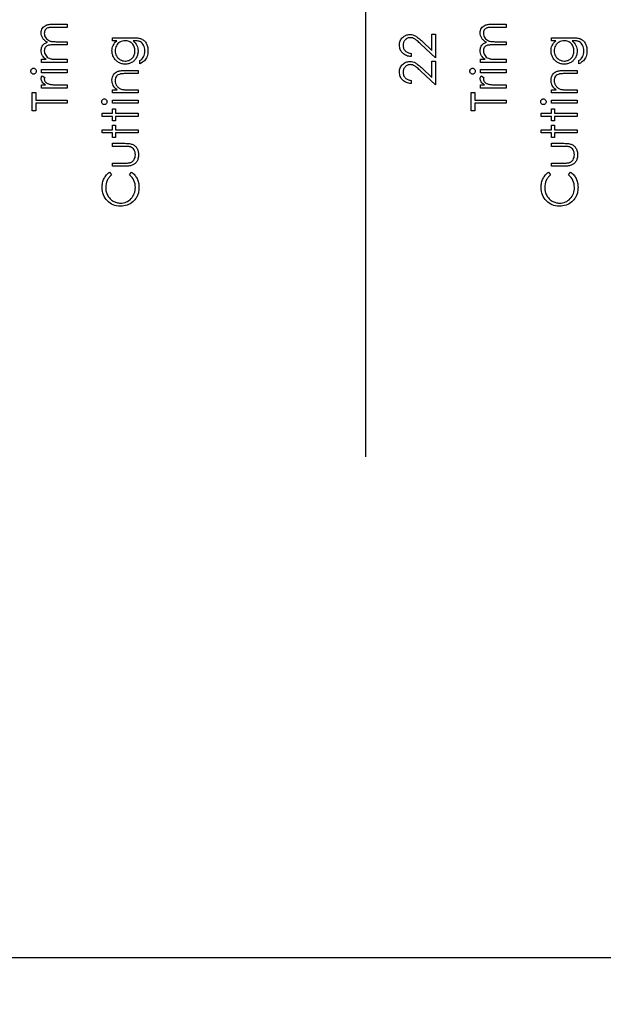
# Model space of a CAD drawing. Header units: inches. Extents: x 0.1 to 87.3, y 0.1 to 33.9.
# Tile 13 of 161: x 3.2 to 4.8, y 18.1 to 20.8. Entities that reach past the tile are written whole.
import ezdxf

# ---------------------------------------------------------------- set-up
doc = ezdxf.new("R2010")
doc.units = ezdxf.units.IN
doc.header["$MEASUREMENT"] = 0
doc.layers.add('DIMENSIONS', color=171, linetype='Continuous')
doc.layers.add('STATION_LINES', color=231, linetype='Continuous')
doc.styles.add('SLDTEXTSTYLE0', font='TXT', dxfattribs={"width": 0.75})
doc.dimstyles.new('SLDDIMSTYLE3', dxfattribs={"dimtxt": 0.125, "dimasz": 0.13, "dimexe": 0, "dimexo": 0.0625, "dimgap": 0.03125, "dimtad": 0, "dimtih": 1, "dimtoh": 1, "dimdec": 4, "dimlfac": 1.333333, "dimrnd": 1e-09, "dimzin": 12, "dimdsep": 46, "dimtxsty": 'SLDTEXTSTYLE0', "dimsah": 1, "dimcen": 0.09, "dimadec": 0, "dimazin": 3, "dimtfac": 1, "dimtdec": 4, "dimtofl": 0, "dimtmove": 0, "dimatfit": 3, "dimfxl": 0, "dimfrac": 2, "dimtolj": 1, "dimtzin": 12, "dimarcsym": 0})

# ---------------------------------------------------------------- blocks, each defined once
blk = doc.blocks.new('_D_6')
at = {"layer": 'DIMENSIONS'}
for p, q in [((1.8075, 22.5336), (1.8075, 18.1371)), ((31.7987, 22.2074), (31.7987, 18.1371)), ((1.8075, 18.2621), (17.0853, 18.2621)), ((31.7987, 18.2621), (17.7325, 18.2621))]:
    blk.add_line(p, q, dxfattribs=at)
for centre, start, end in [((17.3071, 18.2494), 153.4349, 206.5651), ((17.5106, 18.2494), 333.4349, 26.5651)]:
    blk.add_arc(centre, 0.2219, start, end, dxfattribs=at)
for points in [[(1.8075, 18.2621), (1.9375, 18.2421), (1.9375, 18.2821)], [(31.7987, 18.2621), (31.6687, 18.2821), (31.6687, 18.2421)]]:
    blk.add_solid(points, dxfattribs=at)
at = {"layer": 'DIMENSIONS', "insert": (17.1087, 18.3113), "char_height": 0.125, "attachment_point": 1, "style": 'SLDTEXTSTYLE0'}
blk.add_mtext('39.9883', dxfattribs=at)

msp = doc.modelspace()

# ---------------------------------------------------------------- linework, layer by layer
at = {"color": 7, "linetype": 'Continuous', "flags": 128}
for points in [[(3.279087, 20.655504), (3.279086, 20.663918), (3.279086, 20.663918), (3.290993, 20.663918), (3.290993, 20.663918), (3.287913, 20.666247), (3.285284, 20.668613), (3.283105, 20.670998), (3.281358, 20.673421), (3.281358, 20.673421), (3.279837, 20.67682), (3.278748, 20.680313), (3.27811, 20.683881), (3.277884, 20.687543), (3.277884, 20.687543), (3.278016, 20.690022), (3.278372, 20.692426), (3.278992, 20.694773), (3.279856, 20.697046), (3.280927, 20.699206), (3.282147, 20.70114), (3.283537, 20.702886), (3.285077, 20.704408), (3.28688, 20.705779), (3.289058, 20.707074), (3.291556, 20.708257), (3.294429, 20.709347), (3.294429, 20.709347), (3.292457, 20.710474), (3.290617, 20.711675), (3.288889, 20.712953), (3.287293, 20.714286), (3.285809, 20.715694), (3.284438, 20.717159), (3.283199, 20.718699), (3.282091, 20.720314), (3.28025, 20.723657), (3.278936, 20.72715), (3.278147, 20.730737), (3.277884, 20.734474), (3.277884, 20.734474), (3.27811, 20.737911), (3.278767, 20.741141), (3.279875, 20.744165), (3.281434, 20.746982), (3.283387, 20.749517), (3.285697, 20.751715), (3.288363, 20.753555), (3.291368, 20.755039), (3.293058, 20.755658), (3.294955, 20.756184), (3.297059, 20.756635), (3.29935, 20.75701), (3.301829, 20.757292), (3.304514, 20.757499), (3.307406, 20.75763), (3.310486, 20.757668), (3.310486, 20.757668), (3.347596, 20.757668), (3.347596, 20.757668), (3.347596, 20.749254), (3.347596, 20.749254), (3.310449, 20.749254), (3.310449, 20.749254), (3.30782, 20.749236), (3.305397, 20.74916), (3.3032, 20.749029), (3.301209, 20.74886), (3.299425, 20.748635), (3.297866, 20.748353), (3.296514, 20.748034), (3.295387, 20.747658), (3.293434, 20.746719), (3.291688, 20.745498), (3.290148, 20.743996), (3.288795, 20.742212), (3.287706, 20.740202), (3.286917, 20.737986), (3.286448, 20.735601), (3.286298, 20.73301), (3.286298, 20.73301), (3.286542, 20.729836), (3.287237, 20.726812), (3.28842, 20.723901), (3.290054, 20.721141), (3.292082, 20.718624), (3.294429, 20.716483), (3.297096, 20.714699), (3.300063, 20.713272), (3.301754, 20.71269), (3.303707, 20.712183), (3.305923, 20.711769), (3.308421, 20.711413), (3.311144, 20.71115), (3.314148, 20.710943), (3.317416, 20.71083), (3.320947, 20.710793), (3.320947, 20.710793), (3.347596, 20.710793), (3.347596, 20.710793), (3.347596, 20.702379), (3.347596, 20.702379), (3.312759, 20.702379), (3.312759, 20.702379), (3.30981, 20.702361), (3.307087, 20.702285), (3.304627, 20.702154), (3.302411, 20.701985), (3.300439, 20.70176), (3.29873, 20.701497), (3.297246, 20.701177), (3.296026, 20.700802), (3.293922, 20.699882), (3.292044, 20.698661), (3.290392, 20.69714), (3.288946, 20.695337), (3.287781, 20.693309), (3.286955, 20.691074), (3.286467, 20.68867), (3.286298, 20.686078), (3.286298, 20.686078), (3.286523, 20.683036), (3.287218, 20.680087), (3.288363, 20.677233), (3.28996, 20.674491), (3.29195, 20.671974), (3.29426, 20.669796), (3.296871, 20.667974), (3.2998, 20.666509), (3.301453, 20.665908), (3.303312, 20.665383), (3.305378, 20.664932), (3.307651, 20.664575), (3.310111, 20.664275), (3.312796, 20.664087), (3.31567, 20.663955), (3.318768, 20.663918), (3.318768, 20.663918), (3.347596, 20.663918), (3.347596, 20.663918), (3.347596, 20.655504), (3.347596, 20.655504), (3.279086, 20.655504)], [(4.452839, 20.655504), (4.452836, 20.663918), (4.452836, 20.663918), (4.464743, 20.663918), (4.464743, 20.663918), (4.461663, 20.666247), (4.459034, 20.668613), (4.456855, 20.670998), (4.455108, 20.673421), (4.455108, 20.673421), (4.453587, 20.67682), (4.452498, 20.680313), (4.45186, 20.683881), (4.451634, 20.687543), (4.451634, 20.687543), (4.451766, 20.690022), (4.452122, 20.692426), (4.452742, 20.694773), (4.453606, 20.697046), (4.454677, 20.699206), (4.455897, 20.70114), (4.457287, 20.702886), (4.458827, 20.704408), (4.46063, 20.705779), (4.462808, 20.707074), (4.465306, 20.708257), (4.468179, 20.709347), (4.468179, 20.709347), (4.466207, 20.710474), (4.464367, 20.711675), (4.462639, 20.712953), (4.461043, 20.714286), (4.459559, 20.715694), (4.458188, 20.717159), (4.456949, 20.718699), (4.455841, 20.720314), (4.454, 20.723657), (4.452686, 20.72715), (4.451897, 20.730737), (4.451634, 20.734474), (4.451634, 20.734474), (4.45186, 20.737911), (4.452517, 20.741141), (4.453625, 20.744165), (4.455184, 20.746982), (4.457137, 20.749517), (4.459447, 20.751715), (4.462113, 20.753555), (4.465118, 20.755039), (4.466808, 20.755658), (4.468705, 20.756184), (4.470809, 20.756635), (4.4731, 20.75701), (4.475579, 20.757292), (4.478264, 20.757499), (4.481156, 20.75763), (4.484236, 20.757668), (4.484236, 20.757668), (4.521346, 20.757668), (4.521346, 20.757668), (4.521346, 20.749254), (4.521346, 20.749254), (4.484199, 20.749254), (4.484199, 20.749254), (4.48157, 20.749236), (4.479147, 20.74916), (4.47695, 20.749029), (4.474959, 20.74886), (4.473175, 20.748635), (4.471616, 20.748353), (4.470264, 20.748034), (4.469137, 20.747658), (4.467184, 20.746719), (4.465438, 20.745498), (4.463898, 20.743996), (4.462545, 20.742212), (4.461456, 20.740202), (4.460667, 20.737986), (4.460198, 20.735601), (4.460048, 20.73301), (4.460048, 20.73301), (4.460292, 20.729836), (4.460987, 20.726812), (4.46217, 20.723901), (4.463804, 20.721141), (4.465832, 20.718624), (4.468179, 20.716483), (4.470846, 20.714699), (4.473813, 20.713272), (4.475504, 20.71269), (4.477457, 20.712183), (4.479673, 20.711769), (4.482171, 20.711413), (4.484894, 20.71115), (4.487898, 20.710943), (4.491166, 20.71083), (4.494697, 20.710793), (4.494697, 20.710793), (4.521346, 20.710793), (4.521346, 20.710793), (4.521346, 20.702379), (4.521346, 20.702379), (4.486509, 20.702379), (4.486509, 20.702379), (4.48356, 20.702361), (4.480837, 20.702285), (4.478377, 20.702154), (4.476161, 20.701985), (4.474189, 20.70176), (4.47248, 20.701497), (4.470996, 20.701177), (4.469776, 20.700802), (4.467672, 20.699882), (4.465794, 20.698661), (4.464142, 20.69714), (4.462696, 20.695337), (4.461531, 20.693309), (4.460705, 20.691074), (4.460217, 20.68867), (4.460048, 20.686078), (4.460048, 20.686078), (4.460273, 20.683036), (4.460968, 20.680087), (4.462113, 20.677233), (4.46371, 20.674491), (4.4657, 20.671974), (4.46801, 20.669796), (4.470621, 20.667974), (4.47355, 20.666509), (4.475203, 20.665908), (4.477062, 20.665383), (4.479128, 20.664932), (4.481401, 20.664575), (4.483861, 20.664275), (4.486546, 20.664087), (4.48942, 20.663955), (4.492518, 20.663918), (4.492518, 20.663918), (4.521346, 20.663918), (4.521346, 20.663918), (4.521346, 20.655504), (4.521346, 20.655504), (4.452836, 20.655504)], [(3.468475, 20.713197), (3.468469, 20.72161), (3.468469, 20.72161), (3.522838, 20.72161), (3.522838, 20.72161), (3.526312, 20.721573), (3.529542, 20.72146), (3.532528, 20.721253), (3.53527, 20.72099), (3.537787, 20.720634), (3.54004, 20.720202), (3.542068, 20.719695), (3.543853, 20.719112), (3.543853, 20.719112), (3.546144, 20.718173), (3.548285, 20.717084), (3.550294, 20.715845), (3.552172, 20.714436), (3.553919, 20.712859), (3.555534, 20.71115), (3.556999, 20.709272), (3.558332, 20.707225), (3.559534, 20.705065), (3.560567, 20.702793), (3.561431, 20.700407), (3.562144, 20.69791), (3.562708, 20.695318), (3.563102, 20.692614), (3.563346, 20.689797), (3.563421, 20.686886), (3.563421, 20.686886), (3.563271, 20.682642), (3.562802, 20.678623), (3.562013, 20.67481), (3.560905, 20.671223), (3.559534, 20.667918), (3.557956, 20.664932), (3.556172, 20.662284), (3.554163, 20.659936), (3.551796, 20.657796), (3.548961, 20.655748), (3.545618, 20.653777), (3.541787, 20.651899), (3.541787, 20.651899), (3.541787, 20.660312), (3.541787, 20.660312), (3.544942, 20.662434), (3.547646, 20.664857), (3.549918, 20.667561), (3.551759, 20.670547), (3.553186, 20.673871), (3.5542, 20.677571), (3.554801, 20.681627), (3.555008, 20.686078), (3.555008, 20.686078), (3.554801, 20.690473), (3.5542, 20.69451), (3.553186, 20.698191), (3.551759, 20.701515), (3.550031, 20.704445), (3.548116, 20.706924), (3.545975, 20.708934), (3.543627, 20.710511), (3.542294, 20.71115), (3.540773, 20.711694), (3.539045, 20.712145), (3.537129, 20.712521), (3.534988, 20.712821), (3.53266, 20.713028), (3.530124, 20.713159), (3.527401, 20.713197), (3.527401, 20.713197), (3.523852, 20.713197), (3.523852, 20.713197), (3.526838, 20.710567), (3.529467, 20.707675), (3.531702, 20.704501), (3.53358, 20.701046), (3.535063, 20.697403), (3.536134, 20.693647), (3.536772, 20.689797), (3.536979, 20.685815), (3.536979, 20.685815), (3.536904, 20.683468), (3.536697, 20.681158), (3.536322, 20.678885), (3.535815, 20.676651), (3.535157, 20.674453), (3.534369, 20.672294), (3.533411, 20.670153), (3.532322, 20.668068), (3.531101, 20.666059), (3.529786, 20.664162), (3.528378, 20.662378), (3.526857, 20.660706), (3.525242, 20.659166), (3.523533, 20.657739), (3.521711, 20.656425), (3.519795, 20.655223), (3.517805, 20.654171), (3.515758, 20.653251), (3.513673, 20.652462), (3.511532, 20.651823), (3.509354, 20.651335), (3.507119, 20.650978), (3.504828, 20.650772), (3.502499, 20.650697), (3.502499, 20.650697), (3.50017, 20.650772), (3.49786, 20.650997), (3.495607, 20.651354), (3.493391, 20.65188), (3.491212, 20.652537), (3.489071, 20.653345), (3.486987, 20.654302), (3.484921, 20.65541), (3.48293, 20.65665), (3.481052, 20.658002), (3.479287, 20.659467), (3.477615, 20.661044), (3.476057, 20.662735), (3.47461, 20.664538), (3.473258, 20.666453), (3.472019, 20.668481), (3.470911, 20.670585), (3.469934, 20.672707), (3.469127, 20.674867), (3.468451, 20.677045), (3.467944, 20.679261), (3.467568, 20.681515), (3.467343, 20.683787), (3.467267, 20.686078), (3.467267, 20.686078), (3.467455, 20.689853), (3.468, 20.693496), (3.468901, 20.697008), (3.470178, 20.700389), (3.471906, 20.703675), (3.474197, 20.706924), (3.477052, 20.710079), (3.480451, 20.713197), (3.480451, 20.713197), (3.468469, 20.713197)], [(4.267069, 20.679543), (4.267059, 20.671129), (4.267059, 20.671129), (4.263716, 20.671355), (4.260523, 20.671843), (4.257499, 20.672575), (4.254607, 20.67359), (4.251884, 20.674848), (4.249293, 20.676369), (4.24687, 20.678153), (4.244598, 20.6802), (4.242532, 20.682435), (4.240748, 20.68482), (4.239245, 20.687318), (4.238006, 20.689928), (4.237048, 20.692689), (4.236353, 20.695562), (4.23594, 20.698567), (4.235809, 20.701703), (4.235809, 20.701703), (4.23594, 20.704783), (4.236334, 20.707732), (4.236973, 20.710511), (4.237893, 20.713159), (4.239057, 20.715638), (4.240485, 20.717967), (4.242156, 20.720164), (4.244109, 20.722192), (4.246231, 20.724033), (4.248448, 20.72561), (4.250757, 20.726962), (4.253161, 20.72807), (4.25564, 20.728916), (4.258232, 20.729535), (4.260899, 20.729892), (4.263678, 20.730024), (4.263678, 20.730024), (4.267584, 20.729779), (4.271359, 20.729047), (4.275002, 20.727845), (4.278533, 20.726136), (4.280336, 20.725047), (4.282308, 20.723732), (4.28443, 20.722192), (4.286702, 20.720427), (4.289125, 20.718418), (4.291698, 20.716201), (4.294421, 20.713741), (4.297313, 20.711056), (4.297313, 20.711056), (4.322347, 20.687599), (4.322347, 20.687599), (4.322347, 20.731225), (4.322347, 20.731225), (4.331962, 20.731225), (4.331962, 20.731225), (4.331962, 20.667524), (4.331962, 20.667524), (4.293163, 20.703882), (4.293163, 20.703882), (4.290383, 20.70653), (4.287792, 20.708934), (4.285388, 20.711093), (4.283172, 20.713009), (4.281125, 20.71468), (4.279284, 20.716126), (4.277613, 20.717309), (4.276129, 20.718267), (4.273312, 20.719732), (4.27042, 20.720784), (4.267472, 20.721404), (4.264429, 20.72161), (4.264429, 20.72161), (4.262514, 20.721516), (4.260673, 20.721235), (4.258908, 20.720784), (4.257199, 20.720145), (4.255546, 20.7193), (4.253988, 20.718286), (4.252485, 20.717103), (4.251039, 20.715713), (4.249725, 20.714192), (4.248579, 20.712596), (4.247621, 20.710924), (4.246832, 20.709159), (4.246213, 20.7073), (4.245781, 20.705384), (4.245518, 20.703375), (4.245424, 20.701271), (4.245424, 20.701271), (4.245518, 20.699074), (4.245781, 20.696971), (4.246213, 20.694961), (4.246851, 20.693046), (4.24764, 20.691224), (4.248617, 20.689496), (4.249762, 20.687862), (4.251095, 20.686322), (4.252598, 20.684914), (4.254232, 20.683674), (4.256016, 20.682585), (4.257931, 20.681646), (4.259997, 20.680876), (4.262213, 20.680275), (4.264561, 20.679825), (4.267059, 20.679543)], [(4.642227, 20.713197), (4.642219, 20.72161), (4.642219, 20.72161), (4.696588, 20.72161), (4.696588, 20.72161), (4.700062, 20.721573), (4.703292, 20.72146), (4.706278, 20.721253), (4.70902, 20.72099), (4.711537, 20.720634), (4.71379, 20.720202), (4.715818, 20.719695), (4.717603, 20.719112), (4.717603, 20.719112), (4.719894, 20.718173), (4.722035, 20.717084), (4.724044, 20.715845), (4.725922, 20.714436), (4.727669, 20.712859), (4.729284, 20.71115), (4.730749, 20.709272), (4.732082, 20.707225), (4.733284, 20.705065), (4.734317, 20.702793), (4.735181, 20.700407), (4.735894, 20.69791), (4.736458, 20.695318), (4.736852, 20.692614), (4.737096, 20.689797), (4.737171, 20.686886), (4.737171, 20.686886), (4.737021, 20.682642), (4.736552, 20.678623), (4.735763, 20.67481), (4.734655, 20.671223), (4.733284, 20.667918), (4.731706, 20.664932), (4.729922, 20.662284), (4.727913, 20.659936), (4.725546, 20.657796), (4.722711, 20.655748), (4.719368, 20.653777), (4.715537, 20.651899), (4.715537, 20.651899), (4.715537, 20.660312), (4.715537, 20.660312), (4.718692, 20.662434), (4.721396, 20.664857), (4.723668, 20.667561), (4.725509, 20.670547), (4.726936, 20.673871), (4.72795, 20.677571), (4.728551, 20.681627), (4.728758, 20.686078), (4.728758, 20.686078), (4.728551, 20.690473), (4.72795, 20.69451), (4.726936, 20.698191), (4.725509, 20.701515), (4.723781, 20.704445), (4.721866, 20.706924), (4.719725, 20.708934), (4.717377, 20.710511), (4.716044, 20.71115), (4.714523, 20.711694), (4.712795, 20.712145), (4.710879, 20.712521), (4.708738, 20.712821), (4.70641, 20.713028), (4.703874, 20.713159), (4.701151, 20.713197), (4.701151, 20.713197), (4.697602, 20.713197), (4.697602, 20.713197), (4.700588, 20.710567), (4.703217, 20.707675), (4.705452, 20.704501), (4.70733, 20.701046), (4.708813, 20.697403), (4.709884, 20.693647), (4.710522, 20.689797), (4.710729, 20.685815), (4.710729, 20.685815), (4.710654, 20.683468), (4.710447, 20.681158), (4.710072, 20.678885), (4.709565, 20.676651), (4.708907, 20.674453), (4.708119, 20.672294), (4.707161, 20.670153), (4.706072, 20.668068), (4.704851, 20.666059), (4.703536, 20.664162), (4.702128, 20.662378), (4.700607, 20.660706), (4.698992, 20.659166), (4.697283, 20.657739), (4.695461, 20.656425), (4.693545, 20.655223), (4.691555, 20.654171), (4.689508, 20.653251), (4.687423, 20.652462), (4.685282, 20.651823), (4.683104, 20.651335), (4.680869, 20.650978), (4.678578, 20.650772), (4.676249, 20.650697), (4.676249, 20.650697), (4.67392, 20.650772), (4.67161, 20.650997), (4.669357, 20.651354), (4.667141, 20.65188), (4.664962, 20.652537), (4.662821, 20.653345), (4.660737, 20.654302), (4.658671, 20.65541), (4.65668, 20.65665), (4.654802, 20.658002), (4.653037, 20.659467), (4.651365, 20.661044), (4.649807, 20.662735), (4.64836, 20.664538), (4.647008, 20.666453), (4.645769, 20.668481), (4.644661, 20.670585), (4.643684, 20.672707), (4.642877, 20.674867), (4.642201, 20.677045), (4.641694, 20.679261), (4.641318, 20.681515), (4.641093, 20.683787), (4.641017, 20.686078), (4.641017, 20.686078), (4.641205, 20.689853), (4.64175, 20.693496), (4.642651, 20.697008), (4.643928, 20.700389), (4.645656, 20.703675), (4.647947, 20.706924), (4.650802, 20.710079), (4.654201, 20.713197), (4.654201, 20.713197), (4.642219, 20.713197)], [(3.475684, 20.686754), (3.475906, 20.683073), (3.476582, 20.679524), (3.47769, 20.676125), (3.479249, 20.672838), (3.481221, 20.669796), (3.483531, 20.66711), (3.486179, 20.664763), (3.489165, 20.662753), (3.492395, 20.661157), (3.495757, 20.66003), (3.499231, 20.659335), (3.502837, 20.65911), (3.502837, 20.65911), (3.50556, 20.659223), (3.50817, 20.65958), (3.510668, 20.660181), (3.513034, 20.661007), (3.515269, 20.662059), (3.517391, 20.663354), (3.519401, 20.664894), (3.521279, 20.66666), (3.522988, 20.668613), (3.524472, 20.670716), (3.525711, 20.67297), (3.526744, 20.675336), (3.527533, 20.677853), (3.528115, 20.680519), (3.528453, 20.683318), (3.528566, 20.686247), (3.528566, 20.686247), (3.528453, 20.689215), (3.528115, 20.692032), (3.527551, 20.694698), (3.526763, 20.697215), (3.525749, 20.699581), (3.52449, 20.701797), (3.523025, 20.703882), (3.521335, 20.705797), (3.519457, 20.707525), (3.517429, 20.709027), (3.515269, 20.710305), (3.512978, 20.711356), (3.510537, 20.712164), (3.507945, 20.712727), (3.505222, 20.713084), (3.502349, 20.713197), (3.502349, 20.713197), (3.498611, 20.71299), (3.4951, 20.712352), (3.491775, 20.711281), (3.488658, 20.709797), (3.485803, 20.707919), (3.483287, 20.705685), (3.481052, 20.703112), (3.479155, 20.700163), (3.477634, 20.696989), (3.476545, 20.693703), (3.475906, 20.690285), (3.475681, 20.686754)], [(4.649436, 20.686754), (4.649656, 20.683073), (4.650332, 20.679524), (4.65144, 20.676125), (4.652999, 20.672838), (4.654971, 20.669796), (4.657281, 20.66711), (4.659929, 20.664763), (4.662915, 20.662753), (4.666145, 20.661157), (4.669507, 20.66003), (4.672981, 20.659335), (4.676587, 20.65911), (4.676587, 20.65911), (4.67931, 20.659223), (4.68192, 20.65958), (4.684418, 20.660181), (4.686784, 20.661007), (4.689019, 20.662059), (4.691141, 20.663354), (4.693151, 20.664894), (4.695029, 20.66666), (4.696738, 20.668613), (4.698222, 20.670716), (4.699461, 20.67297), (4.700494, 20.675336), (4.701283, 20.677853), (4.701865, 20.680519), (4.702203, 20.683318), (4.702316, 20.686247), (4.702316, 20.686247), (4.702203, 20.689215), (4.701865, 20.692032), (4.701301, 20.694698), (4.700513, 20.697215), (4.699499, 20.699581), (4.69824, 20.701797), (4.696775, 20.703882), (4.695085, 20.705797), (4.693207, 20.707525), (4.691179, 20.709027), (4.689019, 20.710305), (4.686728, 20.711356), (4.684287, 20.712164), (4.681695, 20.712727), (4.678972, 20.713084), (4.676099, 20.713197), (4.676099, 20.713197), (4.672361, 20.71299), (4.66885, 20.712352), (4.665525, 20.711281), (4.662408, 20.709797), (4.659553, 20.707919), (4.657037, 20.705685), (4.654802, 20.703112), (4.652905, 20.700163), (4.651384, 20.696989), (4.650295, 20.693703), (4.649656, 20.690285), (4.649431, 20.686754)], [(3.250252, 20.632029), (3.250371, 20.633588), (3.250766, 20.635034), (3.251442, 20.636367), (3.252362, 20.637569), (3.25347, 20.638584), (3.25471, 20.639297), (3.256043, 20.639729), (3.257489, 20.639879), (3.257489, 20.639879), (3.258898, 20.639729), (3.260212, 20.639297), (3.261433, 20.638584), (3.262541, 20.637569), (3.263461, 20.636367), (3.264137, 20.635034), (3.264532, 20.633588), (3.264663, 20.632029), (3.264663, 20.632029), (3.264532, 20.630489), (3.264137, 20.629081), (3.263461, 20.627747), (3.262541, 20.626546), (3.261433, 20.62555), (3.260212, 20.624837), (3.258898, 20.624405), (3.257489, 20.624254), (3.257489, 20.624254), (3.256043, 20.624405), (3.25471, 20.624837), (3.25347, 20.62555), (3.252362, 20.626546), (3.251442, 20.627747), (3.250766, 20.629081), (3.250371, 20.630489), (3.25024, 20.632029)], [(4.267069, 20.607427), (4.267059, 20.599014), (4.267059, 20.599014), (4.263716, 20.599239), (4.260523, 20.599728), (4.257499, 20.60046), (4.254607, 20.601474), (4.251884, 20.602732), (4.249293, 20.604254), (4.24687, 20.606038), (4.244598, 20.608085), (4.242532, 20.61032), (4.240748, 20.612705), (4.239245, 20.615202), (4.238006, 20.617813), (4.237048, 20.620573), (4.236353, 20.623447), (4.23594, 20.626452), (4.235809, 20.629588), (4.235809, 20.629588), (4.23594, 20.632668), (4.236334, 20.635616), (4.236973, 20.638396), (4.237893, 20.641044), (4.239057, 20.643523), (4.240485, 20.645851), (4.242156, 20.648049), (4.244109, 20.650077), (4.246231, 20.651917), (4.248448, 20.653495), (4.250757, 20.654847), (4.253161, 20.655955), (4.25564, 20.6568), (4.258232, 20.65742), (4.260899, 20.657777), (4.263678, 20.657908), (4.263678, 20.657908), (4.267584, 20.657664), (4.271359, 20.656932), (4.275002, 20.65573), (4.278533, 20.654021), (4.280336, 20.652931), (4.282308, 20.651617), (4.28443, 20.650077), (4.286702, 20.648312), (4.289125, 20.646302), (4.291698, 20.644086), (4.294421, 20.641626), (4.297313, 20.63894), (4.297313, 20.63894), (4.322347, 20.615484), (4.322347, 20.615484), (4.322347, 20.65911), (4.322347, 20.65911), (4.331962, 20.65911), (4.331962, 20.65911), (4.331962, 20.595408), (4.331962, 20.595408), (4.293163, 20.631766), (4.293163, 20.631766), (4.290383, 20.634414), (4.287792, 20.636818), (4.285388, 20.638978), (4.283172, 20.640893), (4.281125, 20.642565), (4.279284, 20.644011), (4.277613, 20.645194), (4.276129, 20.646152), (4.273312, 20.647617), (4.27042, 20.648668), (4.267472, 20.649288), (4.264429, 20.649495), (4.264429, 20.649495), (4.262514, 20.649401), (4.260673, 20.649119), (4.258908, 20.648668), (4.257199, 20.64803), (4.255546, 20.647185), (4.253988, 20.646171), (4.252485, 20.644988), (4.251039, 20.643598), (4.249725, 20.642077), (4.248579, 20.64048), (4.247621, 20.638809), (4.246832, 20.637044), (4.246213, 20.635184), (4.245781, 20.633269), (4.245518, 20.631259), (4.245424, 20.629156), (4.245424, 20.629156), (4.245518, 20.626959), (4.245781, 20.624855), (4.246213, 20.622846), (4.246851, 20.62093), (4.24764, 20.619109), (4.248617, 20.617381), (4.249762, 20.615747), (4.251095, 20.614207), (4.252598, 20.612799), (4.254232, 20.611559), (4.256016, 20.61047), (4.257931, 20.609531), (4.259997, 20.608761), (4.262213, 20.60816), (4.264561, 20.607709), (4.267059, 20.607427)], [(4.424003, 20.632029), (4.424121, 20.633588), (4.424516, 20.635034), (4.425192, 20.636367), (4.426112, 20.637569), (4.42722, 20.638584), (4.42846, 20.639297), (4.429793, 20.639729), (4.431239, 20.639879), (4.431239, 20.639879), (4.432648, 20.639729), (4.433962, 20.639297), (4.435183, 20.638584), (4.436291, 20.637569), (4.437211, 20.636367), (4.437887, 20.635034), (4.438282, 20.633588), (4.438413, 20.632029), (4.438413, 20.632029), (4.438282, 20.630489), (4.437887, 20.629081), (4.437211, 20.627747), (4.436291, 20.626546), (4.435183, 20.62555), (4.433962, 20.624837), (4.432648, 20.624405), (4.431239, 20.624254), (4.431239, 20.624254), (4.429793, 20.624405), (4.42846, 20.624837), (4.42722, 20.62555), (4.426112, 20.626546), (4.425192, 20.627747), (4.424516, 20.629081), (4.424121, 20.630489), (4.42399, 20.632029)], [(3.279087, 20.586995), (3.279086, 20.595408), (3.279086, 20.595408), (3.289171, 20.595408), (3.289171, 20.595408), (3.286392, 20.597324), (3.284025, 20.599296), (3.282072, 20.601305), (3.280532, 20.603371), (3.279368, 20.605493), (3.278541, 20.607672), (3.278053, 20.609869), (3.277884, 20.612122), (3.277884, 20.612122), (3.278034, 20.613869), (3.278466, 20.615672), (3.279199, 20.617531), (3.280232, 20.619447), (3.280232, 20.619447), (3.287518, 20.614827), (3.287518, 20.614827), (3.286992, 20.613606), (3.286598, 20.612479), (3.286373, 20.611446), (3.286298, 20.610526), (3.286298, 20.610526), (3.286523, 20.608517), (3.287199, 20.606526), (3.288307, 20.604592), (3.289885, 20.602676), (3.290842, 20.601756), (3.291932, 20.600892), (3.293152, 20.600103), (3.294486, 20.599352), (3.295932, 20.598657), (3.297528, 20.598019), (3.299237, 20.597436), (3.301059, 20.596911), (3.301059, 20.596911), (3.302693, 20.596554), (3.304721, 20.596253), (3.307087, 20.59599), (3.309848, 20.595784), (3.312965, 20.595615), (3.316477, 20.595502), (3.320327, 20.595427), (3.324571, 20.595408), (3.324571, 20.595408), (3.347596, 20.595408), (3.347596, 20.595408), (3.347596, 20.586995), (3.347596, 20.586995), (3.279086, 20.586995)], [(3.279087, 20.62786), (3.279086, 20.636274), (3.279086, 20.636274), (3.347596, 20.636274), (3.347596, 20.636274), (3.347596, 20.62786), (3.347596, 20.62786), (3.279086, 20.62786)], [(3.468475, 20.573774), (3.468469, 20.582187), (3.468469, 20.582187), (3.480827, 20.582187), (3.480827, 20.582187), (3.477521, 20.584948), (3.474704, 20.58784), (3.472357, 20.590882), (3.470498, 20.594075), (3.469089, 20.597399), (3.468075, 20.600873), (3.467474, 20.604498), (3.467267, 20.608254), (3.467267, 20.608254), (3.467512, 20.612047), (3.468244, 20.615616), (3.469446, 20.618958), (3.471136, 20.622076), (3.47324, 20.624893), (3.475681, 20.627334), (3.478442, 20.629363), (3.481559, 20.630996), (3.483324, 20.631672), (3.485296, 20.632255), (3.487512, 20.632743), (3.489954, 20.633156), (3.492621, 20.633457), (3.495513, 20.633682), (3.498649, 20.633832), (3.501992, 20.63387), (3.501992, 20.63387), (3.536979, 20.63387), (3.536979, 20.63387), (3.536979, 20.625456), (3.536979, 20.625456), (3.504752, 20.625456), (3.504752, 20.625456), (3.501954, 20.625437), (3.4994, 20.6254), (3.49709, 20.625325), (3.495024, 20.625212), (3.493184, 20.625062), (3.491606, 20.624893), (3.490254, 20.624686), (3.489165, 20.624461), (3.489165, 20.624461), (3.48601, 20.623503), (3.483287, 20.62217), (3.480958, 20.62048), (3.479061, 20.618433), (3.477578, 20.616029), (3.476526, 20.613287), (3.475888, 20.610207), (3.475681, 20.606789), (3.475681, 20.606789), (3.475756, 20.604761), (3.476, 20.602789), (3.476413, 20.600854), (3.476996, 20.598995), (3.477728, 20.597174), (3.478611, 20.595408), (3.479681, 20.593699), (3.480902, 20.592047), (3.482254, 20.590488), (3.483662, 20.589079), (3.485165, 20.587802), (3.486742, 20.586657), (3.488395, 20.585661), (3.490123, 20.584797), (3.491944, 20.584065), (3.493822, 20.583483), (3.493822, 20.583483), (3.495212, 20.583182), (3.496865, 20.582919), (3.498762, 20.582694), (3.50094, 20.582506), (3.503363, 20.582375), (3.506048, 20.582262), (3.508997, 20.582206), (3.512208, 20.582187), (3.512208, 20.582187), (3.536979, 20.582187), (3.536979, 20.582187), (3.536979, 20.573774), (3.536979, 20.573774), (3.468469, 20.573774)], [(4.452839, 20.586995), (4.452836, 20.595408), (4.452836, 20.595408), (4.462921, 20.595408), (4.462921, 20.595408), (4.460142, 20.597324), (4.457775, 20.599296), (4.455822, 20.601305), (4.454282, 20.603371), (4.453118, 20.605493), (4.452291, 20.607672), (4.451803, 20.609869), (4.451634, 20.612122), (4.451634, 20.612122), (4.451784, 20.613869), (4.452216, 20.615672), (4.452949, 20.617531), (4.453982, 20.619447), (4.453982, 20.619447), (4.461268, 20.614827), (4.461268, 20.614827), (4.460742, 20.613606), (4.460348, 20.612479), (4.460123, 20.611446), (4.460048, 20.610526), (4.460048, 20.610526), (4.460273, 20.608517), (4.460949, 20.606526), (4.462057, 20.604592), (4.463635, 20.602676), (4.464592, 20.601756), (4.465682, 20.600892), (4.466902, 20.600103), (4.468236, 20.599352), (4.469682, 20.598657), (4.471278, 20.598019), (4.472987, 20.597436), (4.474809, 20.596911), (4.474809, 20.596911), (4.476443, 20.596554), (4.478471, 20.596253), (4.480837, 20.59599), (4.483598, 20.595784), (4.486715, 20.595615), (4.490227, 20.595502), (4.494077, 20.595427), (4.498321, 20.595408), (4.498321, 20.595408), (4.521346, 20.595408), (4.521346, 20.595408), (4.521346, 20.586995), (4.521346, 20.586995), (4.452836, 20.586995)], [(4.452839, 20.62786), (4.452836, 20.636274), (4.452836, 20.636274), (4.521346, 20.636274), (4.521346, 20.636274), (4.521346, 20.62786), (4.521346, 20.62786), (4.452836, 20.62786)], [(4.642227, 20.573774), (4.642219, 20.582187), (4.642219, 20.582187), (4.654577, 20.582187), (4.654577, 20.582187), (4.651271, 20.584948), (4.648454, 20.58784), (4.646107, 20.590882), (4.644248, 20.594075), (4.642839, 20.597399), (4.641825, 20.600873), (4.641224, 20.604498), (4.641017, 20.608254), (4.641017, 20.608254), (4.641262, 20.612047), (4.641994, 20.615616), (4.643196, 20.618958), (4.644886, 20.622076), (4.64699, 20.624893), (4.649431, 20.627334), (4.652192, 20.629363), (4.655309, 20.630996), (4.657074, 20.631672), (4.659046, 20.632255), (4.661262, 20.632743), (4.663704, 20.633156), (4.666371, 20.633457), (4.669263, 20.633682), (4.672399, 20.633832), (4.675742, 20.63387), (4.675742, 20.63387), (4.710729, 20.63387), (4.710729, 20.63387), (4.710729, 20.625456), (4.710729, 20.625456), (4.678502, 20.625456), (4.678502, 20.625456), (4.675704, 20.625437), (4.67315, 20.6254), (4.67084, 20.625325), (4.668774, 20.625212), (4.666934, 20.625062), (4.665356, 20.624893), (4.664004, 20.624686), (4.662915, 20.624461), (4.662915, 20.624461), (4.65976, 20.623503), (4.657037, 20.62217), (4.654708, 20.62048), (4.652811, 20.618433), (4.651328, 20.616029), (4.650276, 20.613287), (4.649638, 20.610207), (4.649431, 20.606789), (4.649431, 20.606789), (4.649506, 20.604761), (4.64975, 20.602789), (4.650163, 20.600854), (4.650746, 20.598995), (4.651478, 20.597174), (4.652361, 20.595408), (4.653431, 20.593699), (4.654652, 20.592047), (4.656004, 20.590488), (4.657412, 20.589079), (4.658915, 20.587802), (4.660492, 20.586657), (4.662145, 20.585661), (4.663873, 20.584797), (4.665694, 20.584065), (4.667572, 20.583483), (4.667572, 20.583483), (4.668962, 20.583182), (4.670615, 20.582919), (4.672512, 20.582694), (4.67469, 20.582506), (4.677113, 20.582375), (4.679798, 20.582262), (4.682747, 20.582206), (4.685958, 20.582187), (4.685958, 20.582187), (4.710729, 20.582187), (4.710729, 20.582187), (4.710729, 20.573774), (4.710729, 20.573774), (4.642219, 20.573774)], [(3.263473, 20.525697), (3.253846, 20.525697), (3.253846, 20.525697), (3.253846, 20.574975), (3.253846, 20.574975), (3.263461, 20.574975), (3.263461, 20.574975), (3.263461, 20.554543), (3.263461, 20.554543), (3.347596, 20.554543), (3.347596, 20.554543), (3.347596, 20.546129), (3.347596, 20.546129), (3.263461, 20.546129), (3.263461, 20.546129), (3.263461, 20.525697)], [(4.437224, 20.525697), (4.427596, 20.525697), (4.427596, 20.525697), (4.427596, 20.574975), (4.427596, 20.574975), (4.437211, 20.574975), (4.437211, 20.574975), (4.437211, 20.554543), (4.437211, 20.554543), (4.521346, 20.554543), (4.521346, 20.554543), (4.521346, 20.546129), (4.521346, 20.546129), (4.437211, 20.546129), (4.437211, 20.546129), (4.437211, 20.525697)], [(3.439626, 20.550299), (3.439755, 20.551857), (3.440149, 20.553303), (3.440825, 20.554637), (3.441745, 20.555839), (3.442853, 20.556853), (3.444093, 20.557566), (3.445426, 20.557998), (3.446872, 20.558149), (3.446872, 20.558149), (3.448281, 20.557998), (3.449595, 20.557566), (3.450816, 20.556853), (3.451924, 20.555839), (3.452844, 20.554637), (3.453521, 20.553303), (3.453915, 20.551857), (3.454046, 20.550299), (3.454046, 20.550299), (3.453915, 20.548759), (3.453521, 20.54735), (3.452844, 20.546017), (3.451924, 20.544815), (3.450816, 20.543819), (3.449595, 20.543106), (3.448281, 20.542674), (3.446872, 20.542524), (3.446872, 20.542524), (3.445426, 20.542674), (3.444093, 20.543106), (3.442853, 20.543819), (3.441745, 20.544815), (3.440825, 20.546017), (3.440149, 20.54735), (3.439755, 20.548759), (3.439623, 20.550299)], [(3.468475, 20.546129), (3.468469, 20.554543), (3.468469, 20.554543), (3.536979, 20.554543), (3.536979, 20.554543), (3.536979, 20.546129), (3.536979, 20.546129), (3.468469, 20.546129)], [(4.613377, 20.550299), (4.613505, 20.551857), (4.613899, 20.553303), (4.614575, 20.554637), (4.615495, 20.555839), (4.616603, 20.556853), (4.617843, 20.557566), (4.619176, 20.557998), (4.620622, 20.558149), (4.620622, 20.558149), (4.622031, 20.557998), (4.623345, 20.557566), (4.624566, 20.556853), (4.625674, 20.555839), (4.626594, 20.554637), (4.627271, 20.553303), (4.627665, 20.551857), (4.627796, 20.550299), (4.627796, 20.550299), (4.627665, 20.548759), (4.627271, 20.54735), (4.626594, 20.546017), (4.625674, 20.544815), (4.624566, 20.543819), (4.623345, 20.543106), (4.622031, 20.542674), (4.620622, 20.542524), (4.620622, 20.542524), (4.619176, 20.542674), (4.617843, 20.543106), (4.616603, 20.543819), (4.615495, 20.544815), (4.614575, 20.546017), (4.613899, 20.54735), (4.613505, 20.548759), (4.613373, 20.550299)], [(4.642227, 20.546129), (4.642219, 20.554543), (4.642219, 20.554543), (4.710729, 20.554543), (4.710729, 20.554543), (4.710729, 20.546129), (4.710729, 20.546129), (4.642219, 20.546129)], [(3.440836, 20.511274), (3.440825, 20.519687), (3.440825, 20.519687), (3.468469, 20.519687), (3.468469, 20.519687), (3.468469, 20.531706), (3.468469, 20.531706), (3.476883, 20.531706), (3.476883, 20.531706), (3.476883, 20.519687), (3.476883, 20.519687), (3.536979, 20.519687), (3.536979, 20.519687), (3.536979, 20.511274), (3.536979, 20.511274), (3.476883, 20.511274), (3.476883, 20.511274), (3.476883, 20.499254), (3.476883, 20.499254), (3.468469, 20.499254), (3.468469, 20.499254), (3.468469, 20.511274), (3.468469, 20.511274), (3.440825, 20.511274)], [(4.614588, 20.511274), (4.614575, 20.519687), (4.614575, 20.519687), (4.642219, 20.519687), (4.642219, 20.519687), (4.642219, 20.531706), (4.642219, 20.531706), (4.650633, 20.531706), (4.650633, 20.531706), (4.650633, 20.519687), (4.650633, 20.519687), (4.710729, 20.519687), (4.710729, 20.519687), (4.710729, 20.511274), (4.710729, 20.511274), (4.650633, 20.511274), (4.650633, 20.511274), (4.650633, 20.499254), (4.650633, 20.499254), (4.642219, 20.499254), (4.642219, 20.499254), (4.642219, 20.511274), (4.642219, 20.511274), (4.614575, 20.511274)], [(3.440836, 20.466802), (3.440825, 20.475216), (3.440825, 20.475216), (3.468469, 20.475216), (3.468469, 20.475216), (3.468469, 20.487235), (3.468469, 20.487235), (3.476883, 20.487235), (3.476883, 20.487235), (3.476883, 20.475216), (3.476883, 20.475216), (3.536979, 20.475216), (3.536979, 20.475216), (3.536979, 20.466802), (3.536979, 20.466802), (3.476883, 20.466802), (3.476883, 20.466802), (3.476883, 20.454783), (3.476883, 20.454783), (3.468469, 20.454783), (3.468469, 20.454783), (3.468469, 20.466802), (3.468469, 20.466802), (3.440825, 20.466802)], [(4.614588, 20.466802), (4.614575, 20.475216), (4.614575, 20.475216), (4.642219, 20.475216), (4.642219, 20.475216), (4.642219, 20.487235), (4.642219, 20.487235), (4.650633, 20.487235), (4.650633, 20.487235), (4.650633, 20.475216), (4.650633, 20.475216), (4.710729, 20.475216), (4.710729, 20.475216), (4.710729, 20.466802), (4.710729, 20.466802), (4.650633, 20.466802), (4.650633, 20.466802), (4.650633, 20.454783), (4.650633, 20.454783), (4.642219, 20.454783), (4.642219, 20.454783), (4.642219, 20.466802), (4.642219, 20.466802), (4.614575, 20.466802)], [(3.468475, 20.37786), (3.468469, 20.386274), (3.468469, 20.386274), (3.500245, 20.386274), (3.500245, 20.386274), (3.503043, 20.386292), (3.505598, 20.386349), (3.507945, 20.386461), (3.510067, 20.386612), (3.511945, 20.386799), (3.513617, 20.387025), (3.515044, 20.387288), (3.516265, 20.387607), (3.516265, 20.387607), (3.517786, 20.38817), (3.519232, 20.388828), (3.520584, 20.389616), (3.521861, 20.390499), (3.523063, 20.391513), (3.524171, 20.39264), (3.525204, 20.393861), (3.526143, 20.395213), (3.52772, 20.398161), (3.528866, 20.401392), (3.529542, 20.404885), (3.529767, 20.408641), (3.529767, 20.408641), (3.529542, 20.412397), (3.528885, 20.415852), (3.527777, 20.419007), (3.526237, 20.421862), (3.52434, 20.42436), (3.522143, 20.426444), (3.519683, 20.428116), (3.516941, 20.429355), (3.516941, 20.429355), (3.515814, 20.429674), (3.514424, 20.429956), (3.512753, 20.4302), (3.5108, 20.430407), (3.508565, 20.430557), (3.506067, 20.430651), (3.503288, 20.430726), (3.500245, 20.430745), (3.500245, 20.430745), (3.468469, 20.430745), (3.468469, 20.430745), (3.468469, 20.439158), (3.468469, 20.439158), (3.501823, 20.439158), (3.501823, 20.439158), (3.505222, 20.439102), (3.508415, 20.438952), (3.511401, 20.438689), (3.514161, 20.438313), (3.516697, 20.437844), (3.519007, 20.437261), (3.52111, 20.436567), (3.523007, 20.435778), (3.524734, 20.434876), (3.526368, 20.433881), (3.527908, 20.432754), (3.529354, 20.431552), (3.530688, 20.430219), (3.531946, 20.428792), (3.533092, 20.427252), (3.534143, 20.425599), (3.535082, 20.423852), (3.535909, 20.421993), (3.536603, 20.420021), (3.537167, 20.417956), (3.537618, 20.415758), (3.537937, 20.413467), (3.538125, 20.411082), (3.538181, 20.408565), (3.538181, 20.408565), (3.538125, 20.406068), (3.537937, 20.403664), (3.537618, 20.401373), (3.537167, 20.399175), (3.536603, 20.397091), (3.535909, 20.395119), (3.535082, 20.393241), (3.534143, 20.391476), (3.533092, 20.389823), (3.531927, 20.388264), (3.530688, 20.386818), (3.529336, 20.385485), (3.527871, 20.384264), (3.526312, 20.383156), (3.524659, 20.382142), (3.522913, 20.381241), (3.520997, 20.380452), (3.518856, 20.379757), (3.516471, 20.379175), (3.51388, 20.378705), (3.511044, 20.37833), (3.508001, 20.378067), (3.504715, 20.377916), (3.501203, 20.37786), (3.501203, 20.37786), (3.468469, 20.37786)], [(4.642227, 20.37786), (4.642219, 20.386274), (4.642219, 20.386274), (4.673995, 20.386274), (4.673995, 20.386274), (4.676793, 20.386292), (4.679348, 20.386349), (4.681695, 20.386461), (4.683817, 20.386612), (4.685695, 20.386799), (4.687367, 20.387025), (4.688794, 20.387288), (4.690015, 20.387607), (4.690015, 20.387607), (4.691536, 20.38817), (4.692982, 20.388828), (4.694334, 20.389616), (4.695611, 20.390499), (4.696813, 20.391513), (4.697921, 20.39264), (4.698954, 20.393861), (4.699893, 20.395213), (4.70147, 20.398161), (4.702616, 20.401392), (4.703292, 20.404885), (4.703517, 20.408641), (4.703517, 20.408641), (4.703292, 20.412397), (4.702635, 20.415852), (4.701527, 20.419007), (4.699987, 20.421862), (4.69809, 20.42436), (4.695893, 20.426444), (4.693433, 20.428116), (4.690691, 20.429355), (4.690691, 20.429355), (4.689564, 20.429674), (4.688174, 20.429956), (4.686503, 20.4302), (4.68455, 20.430407), (4.682315, 20.430557), (4.679817, 20.430651), (4.677038, 20.430726), (4.673995, 20.430745), (4.673995, 20.430745), (4.642219, 20.430745), (4.642219, 20.430745), (4.642219, 20.439158), (4.642219, 20.439158), (4.675573, 20.439158), (4.675573, 20.439158), (4.678972, 20.439102), (4.682165, 20.438952), (4.685151, 20.438689), (4.687911, 20.438313), (4.690447, 20.437844), (4.692757, 20.437261), (4.69486, 20.436567), (4.696757, 20.435778), (4.698484, 20.434876), (4.700118, 20.433881), (4.701658, 20.432754), (4.703104, 20.431552), (4.704438, 20.430219), (4.705696, 20.428792), (4.706842, 20.427252), (4.707893, 20.425599), (4.708832, 20.423852), (4.709659, 20.421993), (4.710353, 20.420021), (4.710917, 20.417956), (4.711368, 20.415758), (4.711687, 20.413467), (4.711875, 20.411082), (4.711931, 20.408565), (4.711931, 20.408565), (4.711875, 20.406068), (4.711687, 20.403664), (4.711368, 20.401373), (4.710917, 20.399175), (4.710353, 20.397091), (4.709659, 20.395119), (4.708832, 20.393241), (4.707893, 20.391476), (4.706842, 20.389823), (4.705677, 20.388264), (4.704438, 20.386818), (4.703086, 20.385485), (4.701621, 20.384264), (4.700062, 20.383156), (4.698409, 20.382142), (4.696663, 20.381241), (4.694747, 20.380452), (4.692606, 20.379757), (4.690221, 20.379175), (4.68763, 20.378705), (4.684794, 20.37833), (4.681751, 20.378067), (4.678465, 20.377916), (4.674953, 20.37786), (4.674953, 20.37786), (4.642219, 20.37786)], [(3.460436, 20.362235), (3.466066, 20.354873), (3.466066, 20.354873), (3.464206, 20.353277), (3.46246, 20.351606), (3.460826, 20.349859), (3.459305, 20.348037), (3.457915, 20.346122), (3.456619, 20.34415), (3.455455, 20.342084), (3.454403, 20.339943), (3.452675, 20.335474), (3.451436, 20.330797), (3.450685, 20.325914), (3.450441, 20.320806), (3.450441, 20.320806), (3.450516, 20.317989), (3.450779, 20.31521), (3.451192, 20.312487), (3.451774, 20.309839), (3.452525, 20.30721), (3.453427, 20.304655), (3.454516, 20.302158), (3.455755, 20.299698), (3.457145, 20.297331), (3.458647, 20.295115), (3.460263, 20.293031), (3.46199, 20.291078), (3.463831, 20.289256), (3.465784, 20.287584), (3.46785, 20.286044), (3.470028, 20.284636), (3.472301, 20.283378), (3.474648, 20.282307), (3.477071, 20.281387), (3.479568, 20.280636), (3.482123, 20.280054), (3.484733, 20.27964), (3.487437, 20.279378), (3.490198, 20.279302), (3.490198, 20.279302), (3.494348, 20.27949), (3.498311, 20.280054), (3.502104, 20.280974), (3.505729, 20.282288), (3.509166, 20.28396), (3.512434, 20.286026), (3.515532, 20.288448), (3.518443, 20.291247), (3.521091, 20.294326), (3.523401, 20.297613), (3.525335, 20.301087), (3.526932, 20.304749), (3.528171, 20.308618), (3.529054, 20.312675), (3.529598, 20.316938), (3.529767, 20.321389), (3.529767, 20.321389), (3.529523, 20.32629), (3.528791, 20.330985), (3.52757, 20.335474), (3.525861, 20.339774), (3.523664, 20.343849), (3.520978, 20.347737), (3.517805, 20.351399), (3.514142, 20.354873), (3.514142, 20.354873), (3.51972, 20.362235), (3.51972, 20.362235), (3.521993, 20.360432), (3.524152, 20.358517), (3.526162, 20.356507), (3.52804, 20.354385), (3.529786, 20.35215), (3.531401, 20.349803), (3.532885, 20.347343), (3.534237, 20.344788), (3.535439, 20.34214), (3.536491, 20.339417), (3.537373, 20.336619), (3.538106, 20.333727), (3.53865, 20.330779), (3.539064, 20.327736), (3.539308, 20.324637), (3.539383, 20.321445), (3.539383, 20.321445), (3.539327, 20.318421), (3.53912, 20.315473), (3.538801, 20.312618), (3.53835, 20.309839), (3.537787, 20.307134), (3.537073, 20.304524), (3.536247, 20.301989), (3.535289, 20.299529), (3.5342, 20.297143), (3.532979, 20.294852), (3.531627, 20.292636), (3.530162, 20.290495), (3.528566, 20.288448), (3.526838, 20.286476), (3.524979, 20.28458), (3.522988, 20.282777), (3.522988, 20.282777), (3.519438, 20.279997), (3.515701, 20.277575), (3.511795, 20.275528), (3.50772, 20.273856), (3.503438, 20.27256), (3.498987, 20.27164), (3.494367, 20.271077), (3.489559, 20.270889), (3.489559, 20.270889), (3.484508, 20.271114), (3.479662, 20.27179), (3.475024, 20.272917), (3.470592, 20.274495), (3.466366, 20.276504), (3.462328, 20.278983), (3.458516, 20.281894), (3.454891, 20.285274), (3.451586, 20.288993), (3.448732, 20.292918), (3.446328, 20.297087), (3.444337, 20.301482), (3.442797, 20.306102), (3.441708, 20.310947), (3.441051, 20.316036), (3.440825, 20.321332), (3.440825, 20.321332), (3.4409, 20.324562), (3.441144, 20.327717), (3.441558, 20.330779), (3.442121, 20.333765), (3.442835, 20.336675), (3.443717, 20.339511), (3.444769, 20.342272), (3.445971, 20.344939), (3.447323, 20.347512), (3.448807, 20.349972), (3.450422, 20.352319), (3.452168, 20.354535), (3.454046, 20.356639), (3.456037, 20.358629), (3.458178, 20.360489), (3.460432, 20.362235)], [(4.634187, 20.362235), (4.639816, 20.354873), (4.639816, 20.354873), (4.637956, 20.353277), (4.63621, 20.351606), (4.634576, 20.349859), (4.633055, 20.348037), (4.631665, 20.346122), (4.630369, 20.34415), (4.629205, 20.342084), (4.628153, 20.339943), (4.626425, 20.335474), (4.625186, 20.330797), (4.624435, 20.325914), (4.624191, 20.320806), (4.624191, 20.320806), (4.624266, 20.317989), (4.624529, 20.31521), (4.624942, 20.312487), (4.625524, 20.309839), (4.626275, 20.30721), (4.627177, 20.304655), (4.628266, 20.302158), (4.629505, 20.299698), (4.630895, 20.297331), (4.632397, 20.295115), (4.634013, 20.293031), (4.63574, 20.291078), (4.637581, 20.289256), (4.639534, 20.287584), (4.6416, 20.286044), (4.643778, 20.284636), (4.646051, 20.283378), (4.648398, 20.282307), (4.650821, 20.281387), (4.653318, 20.280636), (4.655873, 20.280054), (4.658483, 20.27964), (4.661187, 20.279378), (4.663948, 20.279302), (4.663948, 20.279302), (4.668098, 20.27949), (4.672061, 20.280054), (4.675854, 20.280974), (4.679479, 20.282288), (4.682916, 20.28396), (4.686184, 20.286026), (4.689282, 20.288448), (4.692193, 20.291247), (4.694841, 20.294326), (4.697151, 20.297613), (4.699085, 20.301087), (4.700682, 20.304749), (4.701921, 20.308618), (4.702804, 20.312675), (4.703348, 20.316938), (4.703517, 20.321389), (4.703517, 20.321389), (4.703273, 20.32629), (4.702541, 20.330985), (4.70132, 20.335474), (4.699611, 20.339774), (4.697414, 20.343849), (4.694728, 20.347737), (4.691555, 20.351399), (4.687892, 20.354873), (4.687892, 20.354873), (4.69347, 20.362235), (4.69347, 20.362235), (4.695743, 20.360432), (4.697902, 20.358517), (4.699912, 20.356507), (4.70179, 20.354385), (4.703536, 20.35215), (4.705151, 20.349803), (4.706635, 20.347343), (4.707987, 20.344788), (4.709189, 20.34214), (4.710241, 20.339417), (4.711123, 20.336619), (4.711856, 20.333727), (4.7124, 20.330779), (4.712814, 20.327736), (4.713058, 20.324637), (4.713133, 20.321445), (4.713133, 20.321445), (4.713077, 20.318421), (4.71287, 20.315473), (4.712551, 20.312618), (4.7121, 20.309839), (4.711537, 20.307134), (4.710823, 20.304524), (4.709997, 20.301989), (4.709039, 20.299529), (4.70795, 20.297143), (4.706729, 20.294852), (4.705377, 20.292636), (4.703912, 20.290495), (4.702316, 20.288448), (4.700588, 20.286476), (4.698729, 20.28458), (4.696738, 20.282777), (4.696738, 20.282777), (4.693188, 20.279997), (4.689451, 20.277575), (4.685545, 20.275528), (4.68147, 20.273856), (4.677188, 20.27256), (4.672737, 20.27164), (4.668117, 20.271077), (4.663309, 20.270889), (4.663309, 20.270889), (4.658258, 20.271114), (4.653412, 20.27179), (4.648774, 20.272917), (4.644342, 20.274495), (4.640116, 20.276504), (4.636078, 20.278983), (4.632266, 20.281894), (4.628641, 20.285274), (4.625336, 20.288993), (4.622482, 20.292918), (4.620078, 20.297087), (4.618087, 20.301482), (4.616547, 20.306102), (4.615458, 20.310947), (4.614801, 20.316036), (4.614575, 20.321332), (4.614575, 20.321332), (4.61465, 20.324562), (4.614894, 20.327717), (4.615308, 20.330779), (4.615871, 20.333765), (4.616585, 20.336675), (4.617467, 20.339511), (4.618519, 20.342272), (4.619721, 20.344939), (4.621073, 20.347512), (4.622557, 20.349972), (4.624172, 20.352319), (4.625918, 20.354535), (4.627796, 20.356639), (4.629787, 20.358629), (4.631928, 20.360489), (4.634182, 20.362235)]]:
    msp.add_lwpolyline(points, dxfattribs=at)
at = {"layer": 'STATION_LINES'}
msp.add_line((4.146185, 19.600705), (4.146185, 22.614639), dxfattribs=at)

# ---------------------------------------------------------------- dimensions: what is measured, and where the dimension line sits
at = {"layer": 'DIMENSIONS'}
dim = msp.add_linear_dim(base=(1.807477, 18.262123), p1=(31.798685, 22.257365), p2=(1.807477, 22.583647), text='(<>)', dimstyle='SLDDIMSTYLE3', dxfattribs=at)
dim.commit()
dim.dimension.update_dxf_attribs({"geometry": '_D_6', "text_midpoint": (17.408862, 18.262123), "dimtype": 160})

doc.saveas('drawing.dxf')
